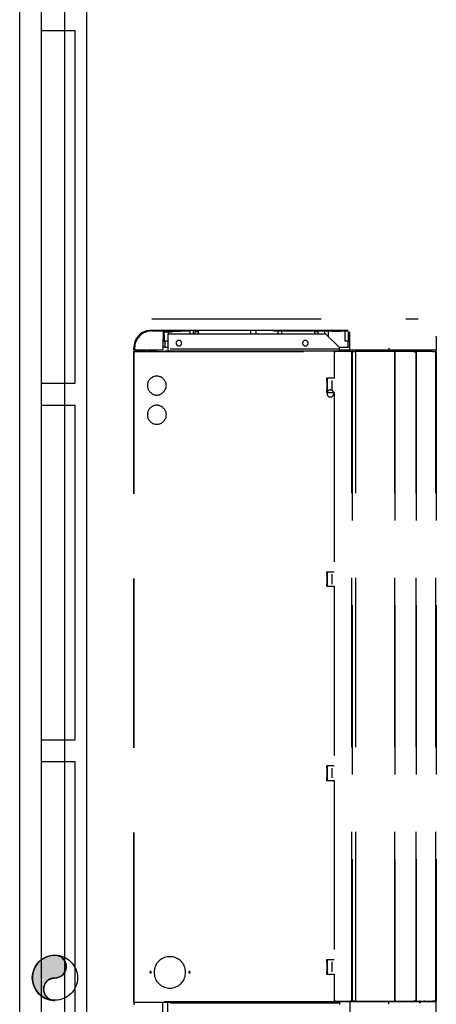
# Model space of a CAD drawing. Header units: millimetres. Extents: x 335 to 739279, y -1 to 84.
# Tile 153 of 244: x 352.32 to 353.55, y 57.44 to 60.34. Entities that reach past the tile are written whole.
import ezdxf

# ---------------------------------------------------------------- set-up
doc = ezdxf.new("R2010")
doc.units = ezdxf.units.MM
doc.header["$MEASUREMENT"] = 0
doc.linetypes.add('Dashed', pattern=[0.75, 0.5, -0.25])

msp = doc.modelspace()

# ---------------------------------------------------------------- hatches: boundary and pattern name
at = {"linetype": 'Continuous'}
msp.add_hatch(color=256, dxfattribs=at).paths.add_polyline_path([(352.4248, 57.5139), (352.4278, 57.5139), (352.4308, 57.5139), (352.4338, 57.5149), (352.4368, 57.5159), (352.4388, 57.5169), (352.4418, 57.5179), (352.4438, 57.5199), (352.4468, 57.5209), (352.4488, 57.5229), (352.4508, 57.5259), (352.4528, 57.5279), (352.4538, 57.5299), (352.4558, 57.5329), (352.4568, 57.5359), (352.4578, 57.5379), (352.4578, 57.5409), (352.4588, 57.5439), (352.4588, 57.5469), (352.4588, 57.5499), (352.4578, 57.5529), (352.4578, 57.5559), (352.4568, 57.5579), (352.4558, 57.5609), (352.4538, 57.5639), (352.4528, 57.5659), (352.4508, 57.5679), (352.4488, 57.5709), (352.4468, 57.5719), (352.4438, 57.5739), (352.4418, 57.5759), (352.4388, 57.5769), (352.4368, 57.5779), (352.4338, 57.5789), (352.4308, 57.5799), (352.4278, 57.5799), (352.4248, 57.5799), (352.4198, 57.5799), (352.4138, 57.5789), (352.4078, 57.5779), (352.4028, 57.5759), (352.3968, 57.5739), (352.3918, 57.5709), (352.3868, 57.5679), (352.3818, 57.5649), (352.3778, 57.5609), (352.3738, 57.5559), (352.3708, 57.5519), (352.3678, 57.5469), (352.3648, 57.5419), (352.3628, 57.5359), (352.3608, 57.5309), (352.3598, 57.5249), (352.3588, 57.5189), (352.3588, 57.5139), (352.3588, 57.5079), (352.3598, 57.5019), (352.3608, 57.4959), (352.3628, 57.4909), (352.3648, 57.4849), (352.3678, 57.4799), (352.3708, 57.4749), (352.3738, 57.4709), (352.3778, 57.4659), (352.3818, 57.4629), (352.3868, 57.4589), (352.3918, 57.4559), (352.3968, 57.4529), (352.4028, 57.4509), (352.4078, 57.4489), (352.4138, 57.4479), (352.4198, 57.4469), (352.4248, 57.4469), (352.4218, 57.4469), (352.4198, 57.4469), (352.4168, 57.4479), (352.4138, 57.4489), (352.4108, 57.4499), (352.4088, 57.4509), (352.4058, 57.4529), (352.4038, 57.4549), (352.4018, 57.4569), (352.3998, 57.4589), (352.3978, 57.4609), (352.3958, 57.4639), (352.3948, 57.4659), (352.3938, 57.4689), (352.3928, 57.4719), (352.3918, 57.4749), (352.3918, 57.4769), (352.3918, 57.4799), (352.3918, 57.4829), (352.3918, 57.4859), (352.3928, 57.4889), (352.3938, 57.4919), (352.3948, 57.4939), (352.3958, 57.4969), (352.3978, 57.4989), (352.3998, 57.5019), (352.4018, 57.5039), (352.4038, 57.5059), (352.4058, 57.5079), (352.4088, 57.5089), (352.4108, 57.5099), (352.4138, 57.5119), (352.4168, 57.5119), (352.4198, 57.5129), (352.4218, 57.5129), (352.4248, 57.5139), (352.4248, 57.5139)])

# ---------------------------------------------------------------- linework, layer by layer
at = {"color": 7}
for p, q in [((352.3208, 54.8149), (352.3208, 61.4489)), ((352.5178, 61.4489), (352.5178, 54.8149)), ((352.3848, 60.3109), (352.3848, 60.3759)), ((352.4528, 60.3759), (352.4528, 60.3109)), ((352.3848, 59.7899), (352.3848, 60.3109)), ((352.4528, 60.3109), (352.3848, 60.3109)), ((352.4528, 60.3109), (352.4528, 59.2699)), ((352.4848, 60.3109), (352.4528, 60.3109)), ((352.4848, 59.2699), (352.4848, 60.3109)), ((352.3848, 59.2699), (352.3848, 59.7899)), ((352.3848, 59.2039), (352.3848, 59.2699)), ((352.3848, 59.2699), (352.4528, 59.2699)), ((352.4528, 59.2699), (352.4848, 59.2699)), ((352.4528, 59.2699), (352.4528, 59.2039)), ((352.3848, 58.2169), (352.3848, 59.2039)), ((352.4528, 59.2039), (352.3848, 59.2039)), ((352.4528, 59.2039), (352.4528, 58.2169)), ((352.4848, 59.2039), (352.4528, 59.2039)), ((352.4848, 58.2169), (352.4848, 59.2039)), ((352.3848, 58.1519), (352.3848, 58.2169)), ((352.3848, 58.2169), (352.4528, 58.2169)), ((352.4528, 58.2169), (352.4848, 58.2169)), ((352.4528, 58.2169), (352.4528, 58.1519)), ((352.3848, 58.1319), (352.3848, 58.1519)), ((352.4528, 58.1519), (352.3848, 58.1519)), ((352.3848, 57.0589), (352.3848, 58.1319)), ((352.4528, 58.1519), (352.4528, 57.0589)), ((352.4848, 58.1519), (352.4528, 58.1519)), ((352.4848, 57.0589), (352.4848, 58.1519))]:
    msp.add_line(p, q, dxfattribs=at)
at = {"color": 8, "linetype": 'Dashed'}
for p, q in [((352.7108, 59.4599), (353.4968, 59.4599)), ((352.6998, 59.4259), (352.7048, 59.4269)), ((352.7048, 59.4269), (352.7108, 59.4269)), ((352.7108, 59.4269), (352.7158, 59.4269)), ((352.8218, 59.4239), (352.7108, 59.4239)), ((352.7158, 59.4269), (352.7378, 59.4269)), ((352.7378, 59.4269), (352.8228, 59.4269)), ((352.7448, 59.4219), (352.7438, 59.3669)), ((352.7448, 59.4219), (352.7708, 59.4219)), ((352.7488, 59.4049), (352.7478, 59.4219)), ((352.7578, 59.4149), (352.7578, 59.3699)), ((353.2248, 59.4149), (352.7578, 59.4149)), ((352.7598, 59.4149), (352.7598, 59.4219)), ((352.8218, 59.4239), (352.7708, 59.4219)), ((352.8228, 59.4269), (353.1638, 59.4269)), ((352.8228, 59.4239), (352.8228, 59.4149)), ((352.8338, 59.4149), (352.8338, 59.4239)), ((352.8378, 59.4229), (352.8378, 59.4149)), ((352.8378, 59.4229), (352.8488, 59.4229)), ((352.8488, 59.4149), (352.8488, 59.4229)), ((353.0018, 59.4239), (353.0018, 59.4149)), ((353.0178, 59.4239), (353.0178, 59.4149)), ((353.1528, 59.4239), (353.0698, 59.4239)), ((353.1188, 59.4239), (353.0698, 59.4239)), ((353.0828, 59.4239), (353.0828, 59.4149)), ((353.0948, 59.4149), (353.0948, 59.4239)), ((353.2168, 59.4239), (353.1188, 59.4239)), ((353.2448, 59.4239), (353.1528, 59.4239)), ((353.1638, 59.4269), (353.2448, 59.4269)), ((353.1908, 59.4229), (353.1908, 59.4149)), ((353.1908, 59.4229), (353.2018, 59.4229)), ((353.2018, 59.4149), (353.2018, 59.4229)), ((353.2678, 59.4219), (353.2168, 59.4239)), ((353.2458, 59.4229), (353.2168, 59.4239)), ((353.2208, 59.4239), (353.2208, 59.4149)), ((353.2648, 59.3749), (353.2248, 59.4149)), ((353.2328, 59.4069), (353.2328, 59.4239)), ((353.2448, 59.4269), (353.2908, 59.4269)), ((353.2908, 59.4239), (353.2448, 59.4239)), ((353.2678, 59.4219), (353.2458, 59.4229)), ((353.2808, 59.4219), (353.2808, 59.3939)), ((353.2918, 59.4049), (353.2918, 59.4219)), ((353.2958, 59.3679), (353.2958, 59.4219)), ((352.7448, 59.3939), (352.7448, 59.3999)), ((352.7448, 59.3939), (352.7488, 59.3939)), ((352.7488, 59.3939), (352.7488, 59.4049)), ((352.7578, 59.3939), (352.7488, 59.3939)), ((352.7498, 59.3939), (352.7498, 59.3759)), ((353.2918, 59.3939), (353.2808, 59.3939)), ((353.2908, 59.3759), (353.2908, 59.3939)), ((353.2918, 59.3939), (353.2918, 59.4049)), ((353.2918, 59.3939), (353.2958, 59.3939)), ((353.5508, 59.4069), (353.5508, 59.4089)), ((353.5508, 59.4069), (353.5508, 59.3669)), ((352.6578, 59.3669), (352.6578, 59.3739)), ((352.6598, 59.3669), (352.6578, 59.3669)), ((352.6578, 57.4429), (352.6578, 59.3639)), ((352.6578, 59.3639), (352.6588, 59.3639)), ((352.6588, 59.3639), (352.6588, 59.3649)), ((353.2488, 59.3649), (352.6588, 59.3649)), ((352.6588, 57.4429), (352.6588, 59.3639)), ((352.6588, 59.3639), (353.2488, 59.3639)), ((352.6598, 59.3739), (352.6598, 59.3669)), ((352.7438, 59.3669), (352.6598, 59.3669)), ((352.6748, 59.3659), (352.6608, 59.3659)), ((352.6608, 59.3659), (352.6608, 59.3649)), ((352.6748, 59.3649), (352.6748, 59.3659)), ((352.6748, 59.3659), (352.6938, 59.3659)), ((352.6978, 59.3659), (352.7238, 59.3659)), ((352.7238, 59.3649), (352.7238, 59.3669)), ((352.7498, 59.3759), (352.7438, 59.3759)), ((352.7498, 59.3759), (352.7578, 59.3759)), ((353.2648, 59.3699), (352.7578, 59.3699)), ((352.7578, 59.3699), (352.7578, 59.3649)), ((353.2488, 59.3649), (353.2488, 59.3639)), ((353.2488, 59.3639), (353.2488, 59.2849)), ((353.2498, 59.3639), (353.2488, 59.3639)), ((353.2498, 59.3629), (353.2488, 59.3629)), ((353.2488, 59.3629), (353.2498, 59.3629)), ((353.2498, 59.3599), (353.2488, 59.3599)), ((353.2498, 59.3639), (353.2498, 59.3649)), ((353.2978, 59.3649), (353.2498, 59.3649)), ((353.2978, 59.3639), (353.2498, 59.3639)), ((353.2498, 59.3639), (353.2498, 59.3599)), ((353.2628, 59.3759), (353.2908, 59.3759)), ((353.2648, 59.3699), (353.2648, 59.3749)), ((353.2648, 59.3649), (353.2648, 59.3699)), ((353.2648, 59.3679), (353.2898, 59.3679)), ((353.2898, 59.3679), (353.2898, 59.3649)), ((353.2898, 59.3679), (353.3028, 59.3679)), ((353.2958, 59.3759), (353.2908, 59.3759)), ((353.2978, 59.3649), (353.2978, 59.3639)), ((353.2978, 59.3639), (353.3018, 59.3639)), ((353.3018, 57.4449), (353.3018, 59.3639)), ((353.3018, 59.3639), (353.3028, 59.3639)), ((353.3028, 59.3679), (353.3028, 59.3639)), ((353.3028, 59.3679), (353.3108, 59.3679)), ((353.3028, 59.3639), (353.3028, 57.4449)), ((353.3028, 59.3639), (353.3128, 59.3639)), ((353.3108, 59.3679), (353.3108, 59.3639)), ((353.4108, 59.3669), (353.3108, 59.3669)), ((353.3128, 57.4449), (353.3128, 59.3639)), ((353.3128, 59.3639), (353.3138, 59.3639)), ((353.3138, 59.3639), (353.3138, 59.3649)), ((353.3138, 59.3649), (353.4268, 59.3649)), ((353.4268, 59.3639), (353.3138, 59.3639)), ((353.4108, 59.3729), (353.4108, 59.3669)), ((353.5508, 59.3669), (353.4108, 59.3669)), ((353.4268, 59.3669), (353.4268, 59.3639)), ((353.4268, 59.3649), (353.4268, 59.3639)), ((353.4268, 59.3639), (353.4288, 59.3639)), ((353.4288, 57.4449), (353.4288, 59.3639)), ((353.4288, 59.3639), (353.4288, 57.4449)), ((353.4288, 59.3639), (353.4318, 59.3639)), ((353.4878, 59.3649), (353.4308, 59.3649)), ((353.4308, 59.3639), (353.4308, 59.3649)), ((353.4878, 59.3639), (353.4318, 59.3639)), ((353.4878, 59.3639), (353.4918, 59.3639)), ((353.4908, 59.3669), (353.4908, 59.3639)), ((353.4918, 57.4449), (353.4918, 59.3639)), ((353.4918, 59.3639), (353.4918, 57.4449)), ((353.4918, 59.3639), (353.4948, 59.3639)), ((353.4948, 59.3649), (353.4938, 59.3649)), ((353.4948, 59.3639), (353.4938, 59.3639)), ((353.4948, 59.3649), (353.5398, 59.3649)), ((353.4948, 59.3639), (353.4948, 59.3649)), ((353.4948, 59.3639), (353.4948, 59.3649)), ((353.5398, 59.3639), (353.4948, 59.3639)), ((353.5398, 59.3649), (353.5398, 59.3639)), ((353.5398, 59.3639), (353.5498, 59.3639)), ((353.5488, 59.3669), (353.5488, 59.3639)), ((353.5498, 59.3649), (353.5488, 59.3649)), ((353.5498, 59.3639), (353.5488, 59.3639)), ((353.5498, 59.3639), (353.5498, 59.3649)), ((353.5498, 57.4449), (353.5498, 59.3639)), ((353.5498, 59.3639), (353.5508, 59.3639)), ((353.5508, 59.3639), (353.5508, 57.4449)), ((353.2488, 59.2849), (353.2268, 59.2849)), ((353.2268, 59.2849), (353.2268, 59.2779)), ((353.2278, 59.2779), (353.2268, 59.2779)), ((353.2278, 59.2779), (353.2278, 59.2489)), ((353.2298, 59.2779), (353.2278, 59.2779)), ((353.2298, 59.2419), (353.2298, 59.2849)), ((353.2428, 59.2779), (353.2428, 59.2489)), ((353.2278, 59.2489), (353.2268, 59.2489)), ((353.2268, 59.2489), (353.2268, 59.2419)), ((353.2268, 59.2419), (353.2488, 59.2419)), ((353.2298, 59.2489), (353.2278, 59.2489)), ((353.2488, 59.2419), (353.2488, 58.7119)), ((353.2488, 58.7119), (353.2268, 58.7119)), ((353.2268, 58.7119), (353.2268, 58.7059)), ((353.2278, 58.7059), (353.2268, 58.7059)), ((353.2278, 58.7059), (353.2278, 58.6759)), ((353.2298, 58.7059), (353.2278, 58.7059)), ((353.2298, 58.7059), (353.2298, 58.7119)), ((353.2298, 58.6699), (353.2298, 58.7119)), ((353.2428, 58.7059), (353.2428, 58.6759)), ((353.2278, 58.6759), (353.2268, 58.6759)), ((353.2268, 58.6759), (353.2268, 58.6699)), ((353.2268, 58.6699), (353.2488, 58.6699)), ((353.2298, 58.6759), (353.2278, 58.6759)), ((353.2298, 58.6699), (353.2298, 58.6759)), ((353.2488, 58.6699), (353.2488, 58.1399)), ((353.2488, 58.1399), (353.2268, 58.1399)), ((353.2268, 58.1399), (353.2268, 58.1329)), ((353.2278, 58.1329), (353.2268, 58.1329)), ((353.2278, 58.1329), (353.2278, 58.1039)), ((353.2298, 58.1329), (353.2278, 58.1329)), ((353.2298, 58.1329), (353.2298, 58.1399)), ((353.2298, 58.0969), (353.2298, 58.1399)), ((353.2428, 58.1329), (353.2428, 58.1039)), ((353.2278, 58.1039), (353.2268, 58.1039)), ((353.2268, 58.1039), (353.2268, 58.0969)), ((353.2298, 58.1039), (353.2278, 58.1039)), ((353.2298, 58.0969), (353.2298, 58.1039)), ((353.2268, 58.0969), (353.2488, 58.0969)), ((353.2488, 58.0969), (353.2488, 57.5669)), ((353.2488, 57.5669), (353.2268, 57.5669)), ((353.2268, 57.5669), (353.2268, 57.5609)), ((353.2278, 57.5609), (353.2268, 57.5609)), ((353.2278, 57.5609), (353.2278, 57.5309)), ((353.2298, 57.5609), (353.2278, 57.5609)), ((353.2298, 57.5609), (353.2298, 57.5669)), ((353.2298, 57.5249), (353.2298, 57.5669)), ((353.2428, 57.5609), (353.2428, 57.5309)), ((353.2278, 57.5309), (353.2268, 57.5309)), ((353.2268, 57.5309), (353.2268, 57.5249)), ((353.2268, 57.5249), (353.2488, 57.5249)), ((353.2298, 57.5309), (353.2278, 57.5309)), ((353.2298, 57.5249), (353.2298, 57.5309)), ((353.2488, 57.5249), (353.2488, 57.4429)), ((352.6588, 57.4429), (352.6578, 57.4429)), ((352.6578, 57.4429), (352.6578, 57.4349)), ((352.6588, 57.4429), (352.6578, 57.4429)), ((353.2488, 57.4429), (352.6588, 57.4429)), ((352.6588, 57.4419), (352.6588, 57.4429)), ((352.6588, 57.4419), (353.2488, 57.4419)), ((352.6598, 57.4349), (352.6598, 57.4419)), ((352.7448, 57.3879), (352.7438, 57.4419)), ((352.7578, 57.4389), (352.7578, 57.4419)), ((352.7578, 57.3949), (352.7578, 57.4389)), ((353.2648, 57.4389), (352.7578, 57.4389)), ((353.2488, 57.4489), (353.2498, 57.4489)), ((353.2498, 57.4479), (353.2488, 57.4479)), ((353.2498, 57.4459), (353.2488, 57.4459)), ((353.2498, 57.4459), (353.2488, 57.4459)), ((353.2498, 57.4449), (353.2488, 57.4449)), ((353.2488, 57.4429), (353.2488, 57.4419)), ((353.2498, 57.4489), (353.2498, 57.4449)), ((353.2498, 57.4449), (353.2978, 57.4449)), ((353.2498, 57.4439), (353.2498, 57.4449)), ((353.2498, 57.4439), (353.2978, 57.4439)), ((353.2648, 57.4439), (353.2648, 57.4389)), ((353.4278, 57.4439), (353.2648, 57.4439)), ((353.2648, 57.4389), (353.2648, 57.4349)), ((353.2958, 57.4429), (353.2958, 57.3879)), ((353.4108, 57.4429), (353.2958, 57.4429)), ((353.2978, 57.4449), (353.3018, 57.4449)), ((353.2978, 57.4449), (353.2978, 57.4439)), ((353.3048, 57.4449), (353.2978, 57.4449)), ((353.3028, 57.4449), (353.3018, 57.4449)), ((353.3028, 57.4449), (353.3128, 57.4449)), ((353.3138, 57.4449), (353.3048, 57.4449)), ((353.3128, 57.4449), (353.3138, 57.4449)), ((353.3138, 57.4449), (353.4268, 57.4449)), ((353.3138, 57.4439), (353.3138, 57.4449)), ((353.4268, 57.4439), (353.3138, 57.4439)), ((353.4108, 57.4359), (353.4108, 57.4429)), ((353.5508, 57.4429), (353.4108, 57.4429)), ((353.4268, 57.4449), (353.4288, 57.4449)), ((353.4268, 57.4449), (353.4268, 57.4439)), ((353.4308, 57.4449), (353.4268, 57.4449)), ((353.4288, 57.4449), (353.4318, 57.4449)), ((353.4288, 57.4439), (353.4288, 57.4449)), ((353.4288, 57.4439), (353.4308, 57.4439)), ((353.4288, 57.4429), (353.4288, 57.4439)), ((353.4298, 57.4439), (353.4288, 57.4439)), ((353.4298, 57.4429), (353.4298, 57.4439)), ((353.4308, 57.4449), (353.4308, 57.4439)), ((353.4878, 57.4439), (353.4308, 57.4439)), ((353.4318, 57.4449), (353.4878, 57.4449)), ((353.4318, 57.4429), (353.4318, 57.4439)), ((353.4328, 57.4429), (353.4328, 57.4439)), ((353.4468, 57.4429), (353.4468, 57.4439)), ((353.4498, 57.4429), (353.4498, 57.4439)), ((353.4638, 57.4439), (353.4638, 57.4429)), ((353.4668, 57.4439), (353.4668, 57.4429)), ((353.4708, 57.4429), (353.4708, 57.4439)), ((353.4878, 57.4449), (353.4918, 57.4449)), ((353.4888, 57.4449), (353.4878, 57.4449)), ((353.4908, 57.4449), (353.4878, 57.4449)), ((353.4888, 57.4439), (353.4888, 57.4449)), ((353.4888, 57.4439), (353.4948, 57.4439)), ((353.4938, 57.4449), (353.4908, 57.4449)), ((353.4918, 57.4449), (353.4948, 57.4449)), ((353.4938, 57.4449), (353.4948, 57.4449)), ((353.4948, 57.4449), (353.5398, 57.4449)), ((353.4948, 57.4449), (353.4948, 57.4439)), ((353.4948, 57.4439), (353.4948, 57.4449)), ((353.4948, 57.4439), (353.5398, 57.4439)), ((353.4998, 57.4439), (353.5008, 57.4439)), ((353.4998, 57.4439), (353.4998, 57.4429)), ((353.4998, 57.4429), (353.5008, 57.4429)), ((353.5008, 57.4439), (353.5008, 57.4429)), ((353.5028, 57.4439), (353.5028, 57.4429)), ((353.5028, 57.4439), (353.5148, 57.4439)), ((353.5148, 57.4429), (353.5148, 57.4439)), ((353.5158, 57.4439), (353.5148, 57.4439)), ((353.5158, 57.4429), (353.5158, 57.4439)), ((353.5398, 57.4449), (353.5498, 57.4449)), ((353.5488, 57.4449), (353.5398, 57.4449)), ((353.5398, 57.4449), (353.5398, 57.4439)), ((353.5418, 57.4439), (353.5398, 57.4439)), ((353.5408, 57.4429), (353.5408, 57.4439)), ((353.5418, 57.4449), (353.5418, 57.4439)), ((353.5418, 57.4439), (353.5498, 57.4439)), ((353.5428, 57.4429), (353.5428, 57.4439)), ((353.5488, 57.4449), (353.5498, 57.4449)), ((353.5508, 57.4449), (353.5498, 57.4449)), ((353.5498, 57.4449), (353.5498, 57.4439)), ((353.5508, 57.4029), (353.5508, 57.4429))]:
    msp.add_line(p, q, dxfattribs=at)
for points in [[(352.6998, 59.4259), (352.6948, 59.4249), (352.6908, 59.4229), (352.6858, 59.4209), (352.6818, 59.4189), (352.6778, 59.4159), (352.6748, 59.4129), (352.6708, 59.4089), (352.6678, 59.4049), (352.6648, 59.4009), (352.6628, 59.3969), (352.6608, 59.3929), (352.6598, 59.3879), (352.6588, 59.3829), (352.6578, 59.3789), (352.6578, 59.3739)], [(352.7108, 59.4249), (352.7058, 59.4239), (352.7018, 59.4239), (352.6968, 59.4229), (352.6928, 59.4209), (352.6878, 59.4189), (352.6838, 59.4169), (352.6798, 59.4139), (352.6768, 59.4109), (352.6738, 59.4079), (352.6708, 59.4039), (352.6678, 59.4009), (352.6658, 59.3959), (352.6638, 59.3919), (352.6618, 59.3879), (352.6608, 59.3829), (352.6608, 59.3789), (352.6598, 59.3739)], [(352.7998, 59.3879), (352.7988, 59.3889), (352.7988, 59.3889), (352.7988, 59.3899), (352.7988, 59.3909), (352.7988, 59.3919), (352.7978, 59.3919), (352.7978, 59.3929), (352.7978, 59.3929), (352.7968, 59.3939), (352.7968, 59.3939), (352.7958, 59.3949), (352.7948, 59.3949), (352.7948, 59.3959), (352.7938, 59.3959), (352.7928, 59.3959), (352.7928, 59.3959), (352.7918, 59.3959), (352.7908, 59.3959), (352.7898, 59.3959), (352.7898, 59.3959), (352.7888, 59.3959), (352.7878, 59.3959), (352.7878, 59.3959), (352.7868, 59.3949), (352.7858, 59.3949), (352.7858, 59.3939), (352.7848, 59.3939), (352.7848, 59.3929), (352.7838, 59.3929), (352.7838, 59.3919), (352.7838, 59.3919), (352.7828, 59.3909), (352.7828, 59.3899), (352.7828, 59.3889), (352.7828, 59.3889), (352.7828, 59.3879), (352.7828, 59.3869), (352.7828, 59.3869), (352.7828, 59.3859), (352.7828, 59.3849), (352.7838, 59.3849), (352.7838, 59.3839), (352.7838, 59.3829), (352.7848, 59.3829), (352.7848, 59.3819), (352.7858, 59.3819), (352.7858, 59.3809), (352.7868, 59.3809), (352.7878, 59.3799), (352.7878, 59.3799), (352.7888, 59.3799), (352.7898, 59.3799), (352.7898, 59.3799), (352.7908, 59.3799), (352.7918, 59.3799), (352.7928, 59.3799), (352.7928, 59.3799), (352.7938, 59.3799), (352.7948, 59.3799), (352.7948, 59.3809), (352.7958, 59.3809), (352.7968, 59.3819), (352.7968, 59.3819), (352.7978, 59.3829), (352.7978, 59.3829), (352.7978, 59.3839), (352.7988, 59.3849), (352.7988, 59.3849), (352.7988, 59.3859), (352.7988, 59.3869), (352.7988, 59.3869), (352.7998, 59.3879)], [(353.1728, 59.3879), (353.1728, 59.3889), (353.1728, 59.3889), (353.1728, 59.3899), (353.1718, 59.3909), (353.1718, 59.3919), (353.1718, 59.3919), (353.1708, 59.3929), (353.1708, 59.3929), (353.1698, 59.3939), (353.1698, 59.3939), (353.1688, 59.3949), (353.1688, 59.3949), (353.1678, 59.3959), (353.1668, 59.3959), (353.1668, 59.3959), (353.1658, 59.3959), (353.1648, 59.3959), (353.1648, 59.3959), (353.1638, 59.3959), (353.1628, 59.3959), (353.1618, 59.3959), (353.1618, 59.3959), (353.1608, 59.3959), (353.1598, 59.3949), (353.1598, 59.3949), (353.1588, 59.3939), (353.1588, 59.3939), (353.1578, 59.3929), (353.1578, 59.3929), (353.1568, 59.3919), (353.1568, 59.3919), (353.1568, 59.3909), (353.1558, 59.3899), (353.1558, 59.3889), (353.1558, 59.3889), (353.1558, 59.3879), (353.1558, 59.3869), (353.1558, 59.3869), (353.1558, 59.3859), (353.1568, 59.3849), (353.1568, 59.3849), (353.1568, 59.3839), (353.1578, 59.3829), (353.1578, 59.3829), (353.1588, 59.3819), (353.1588, 59.3819), (353.1598, 59.3809), (353.1598, 59.3809), (353.1608, 59.3799), (353.1618, 59.3799), (353.1618, 59.3799), (353.1628, 59.3799), (353.1638, 59.3799), (353.1648, 59.3799), (353.1648, 59.3799), (353.1658, 59.3799), (353.1668, 59.3799), (353.1668, 59.3799), (353.1678, 59.3799), (353.1688, 59.3809), (353.1688, 59.3809), (353.1698, 59.3819), (353.1698, 59.3819), (353.1708, 59.3829), (353.1708, 59.3829), (353.1718, 59.3839), (353.1718, 59.3849), (353.1718, 59.3849), (353.1728, 59.3859), (353.1728, 59.3869), (353.1728, 59.3869), (353.1728, 59.3879)], [(353.4318, 59.3639), (353.4318, 59.3649), (353.4318, 59.3649), (353.4318, 59.3649), (353.4308, 59.3649), (353.4308, 59.3649), (353.4308, 59.3649), (353.4308, 59.3649), (353.4308, 59.3649), (353.4308, 59.3659), (353.4308, 59.3659), (353.4308, 59.3659), (353.4308, 59.3659), (353.4308, 59.3659), (353.4308, 59.3659), (353.4298, 59.3659), (353.4298, 59.3659), (353.4298, 59.3659), (353.4298, 59.3659), (353.4298, 59.3659), (353.4298, 59.3659), (353.4298, 59.3659), (353.4298, 59.3659), (353.4288, 59.3659), (353.4288, 59.3659), (353.4288, 59.3659), (353.4288, 59.3659), (353.4288, 59.3659), (353.4288, 59.3649), (353.4288, 59.3649), (353.4288, 59.3649), (353.4288, 59.3649), (353.4288, 59.3649), (353.4288, 59.3649), (353.4288, 59.3649), (353.4288, 59.3649), (353.4288, 59.3639), (353.4288, 59.3639), (353.4288, 59.3639), (353.4288, 59.3639), (353.4288, 59.3639), (353.4288, 59.3639), (353.4288, 59.3639), (353.4288, 59.3639), (353.4288, 59.3639), (353.4288, 59.3629), (353.4288, 59.3629), (353.4288, 59.3629), (353.4288, 59.3629), (353.4288, 59.3629), (353.4298, 59.3629), (353.4298, 59.3629), (353.4298, 59.3629), (353.4298, 59.3629), (353.4298, 59.3629), (353.4298, 59.3629), (353.4298, 59.3629), (353.4298, 59.3629), (353.4308, 59.3629), (353.4308, 59.3629), (353.4308, 59.3629), (353.4308, 59.3629), (353.4308, 59.3629), (353.4308, 59.3629), (353.4308, 59.3639), (353.4308, 59.3639), (353.4308, 59.3639), (353.4308, 59.3639), (353.4308, 59.3639), (353.4318, 59.3639), (353.4318, 59.3639), (353.4318, 59.3639), (353.4318, 59.3639)], [(353.4878, 59.3639), (353.4878, 59.3649), (353.4878, 59.3649), (353.4878, 59.3649), (353.4878, 59.3649), (353.4878, 59.3649), (353.4878, 59.3649), (353.4878, 59.3649), (353.4878, 59.3649), (353.4878, 59.3659), (353.4878, 59.3659), (353.4878, 59.3659), (353.4878, 59.3659), (353.4878, 59.3659), (353.4868, 59.3659), (353.4868, 59.3659), (353.4868, 59.3659), (353.4868, 59.3659), (353.4868, 59.3659), (353.4868, 59.3659), (353.4868, 59.3659), (353.4868, 59.3659), (353.4858, 59.3659), (353.4858, 59.3659), (353.4858, 59.3659), (353.4858, 59.3659), (353.4858, 59.3659), (353.4858, 59.3659), (353.4858, 59.3649), (353.4858, 59.3649), (353.4858, 59.3649), (353.4858, 59.3649), (353.4858, 59.3649), (353.4858, 59.3649), (353.4858, 59.3649), (353.4848, 59.3649), (353.4848, 59.3639), (353.4848, 59.3639), (353.4858, 59.3639), (353.4858, 59.3639), (353.4858, 59.3639), (353.4858, 59.3639), (353.4858, 59.3639), (353.4858, 59.3639), (353.4858, 59.3639), (353.4858, 59.3629), (353.4858, 59.3629), (353.4858, 59.3629), (353.4858, 59.3629), (353.4858, 59.3629), (353.4858, 59.3629), (353.4868, 59.3629), (353.4868, 59.3629), (353.4868, 59.3629), (353.4868, 59.3629), (353.4868, 59.3629), (353.4868, 59.3629), (353.4868, 59.3629), (353.4868, 59.3629), (353.4878, 59.3629), (353.4878, 59.3629), (353.4878, 59.3629), (353.4878, 59.3629), (353.4878, 59.3629), (353.4878, 59.3639), (353.4878, 59.3639), (353.4878, 59.3639), (353.4878, 59.3639), (353.4878, 59.3639), (353.4878, 59.3639), (353.4878, 59.3639), (353.4878, 59.3639), (353.4878, 59.3639)], [(353.5508, 59.3639), (353.5508, 59.3639), (353.5508, 59.3639), (353.5508, 59.3649), (353.5508, 59.3649), (353.5508, 59.3649), (353.5508, 59.3649), (353.5508, 59.3649), (353.5508, 59.3649), (353.5508, 59.3649), (353.5508, 59.3649), (353.5508, 59.3649), (353.5508, 59.3649), (353.5508, 59.3649), (353.5498, 59.3649), (353.5498, 59.3649), (353.5498, 59.3649), (353.5498, 59.3649), (353.5498, 59.3649), (353.5498, 59.3649), (353.5498, 59.3649), (353.5498, 59.3649), (353.5498, 59.3649), (353.5498, 59.3649), (353.5498, 59.3649), (353.5498, 59.3649), (353.5498, 59.3649), (353.5498, 59.3649), (353.5488, 59.3649), (353.5488, 59.3649), (353.5488, 59.3649), (353.5488, 59.3649), (353.5488, 59.3649), (353.5488, 59.3649), (353.5488, 59.3639), (353.5488, 59.3639), (353.5488, 59.3639), (353.5488, 59.3639), (353.5488, 59.3639), (353.5488, 59.3639), (353.5488, 59.3639), (353.5488, 59.3639), (353.5488, 59.3639), (353.5488, 59.3639), (353.5488, 59.3639), (353.5498, 59.3639), (353.5498, 59.3639), (353.5498, 59.3639), (353.5498, 59.3639), (353.5498, 59.3629), (353.5498, 59.3629), (353.5498, 59.3629), (353.5498, 59.3629), (353.5498, 59.3629), (353.5498, 59.3629), (353.5498, 59.3629), (353.5498, 59.3629), (353.5498, 59.3629), (353.5498, 59.3629), (353.5508, 59.3629), (353.5508, 59.3639), (353.5508, 59.3639), (353.5508, 59.3639), (353.5508, 59.3639), (353.5508, 59.3639), (353.5508, 59.3639), (353.5508, 59.3639), (353.5508, 59.3639), (353.5508, 59.3639), (353.5508, 59.3639), (353.5508, 59.3639), (353.5508, 59.3639), (353.5508, 59.3639)], [(352.7538, 59.2629), (352.7528, 59.2659), (352.7528, 59.2679), (352.7528, 59.2699), (352.7518, 59.2729), (352.7508, 59.2749), (352.7498, 59.2769), (352.7488, 59.2789), (352.7468, 59.2809), (352.7448, 59.2829), (352.7438, 59.2849), (352.7418, 59.2859), (352.7398, 59.2869), (352.7368, 59.2889), (352.7348, 59.2889), (352.7328, 59.2899), (352.7298, 59.2909), (352.7278, 59.2909), (352.7258, 59.2909), (352.7228, 59.2909), (352.7208, 59.2909), (352.7178, 59.2899), (352.7158, 59.2889), (352.7138, 59.2889), (352.7118, 59.2869), (352.7098, 59.2859), (352.7078, 59.2849), (352.7058, 59.2829), (352.7038, 59.2809), (352.7028, 59.2789), (352.7008, 59.2769), (352.6998, 59.2749), (352.6988, 59.2729), (352.6988, 59.2699), (352.6978, 59.2679), (352.6978, 59.2659), (352.6978, 59.2629), (352.6978, 59.2609), (352.6978, 59.2579), (352.6988, 59.2559), (352.6988, 59.2539), (352.6998, 59.2509), (352.7008, 59.2489), (352.7028, 59.2469), (352.7038, 59.2449), (352.7058, 59.2429), (352.7078, 59.2419), (352.7098, 59.2399), (352.7118, 59.2389), (352.7138, 59.2379), (352.7158, 59.2369), (352.7178, 59.2359), (352.7208, 59.2359), (352.7228, 59.2349), (352.7258, 59.2349), (352.7278, 59.2349), (352.7298, 59.2359), (352.7328, 59.2359), (352.7348, 59.2369), (352.7368, 59.2379), (352.7398, 59.2389), (352.7418, 59.2399), (352.7438, 59.2419), (352.7448, 59.2429), (352.7468, 59.2449), (352.7488, 59.2469), (352.7498, 59.2489), (352.7508, 59.2509), (352.7518, 59.2539), (352.7528, 59.2559), (352.7528, 59.2579), (352.7528, 59.2609), (352.7538, 59.2629)], [(353.2488, 59.2399), (353.2488, 59.2399), (353.2488, 59.2409), (353.2478, 59.2419), (353.2478, 59.2429), (353.2478, 59.2439), (353.2468, 59.2449), (353.2468, 59.2449), (353.2458, 59.2459), (353.2458, 59.2469), (353.2448, 59.2469), (353.2438, 59.2479), (353.2438, 59.2479), (353.2428, 59.2489), (353.2418, 59.2489), (353.2408, 59.2489), (353.2398, 59.2489), (353.2398, 59.2499), (353.2388, 59.2499), (353.2378, 59.2499), (353.2368, 59.2489), (353.2358, 59.2489), (353.2348, 59.2489), (353.2338, 59.2489), (353.2338, 59.2479), (353.2328, 59.2479), (353.2318, 59.2469), (353.2318, 59.2469), (353.2308, 59.2459), (353.2298, 59.2449), (353.2298, 59.2449), (353.2298, 59.2439), (353.2288, 59.2429), (353.2288, 59.2419), (353.2288, 59.2409), (353.2288, 59.2399), (353.2288, 59.2399), (353.2288, 59.2389), (353.2288, 59.2379), (353.2288, 59.2369), (353.2288, 59.2359), (353.2298, 59.2349), (353.2298, 59.2349), (353.2298, 59.2339), (353.2308, 59.2329), (353.2318, 59.2319), (353.2318, 59.2319), (353.2328, 59.2309), (353.2338, 59.2309), (353.2338, 59.2299), (353.2348, 59.2299), (353.2358, 59.2299), (353.2368, 59.2299), (353.2378, 59.2299), (353.2388, 59.2299), (353.2398, 59.2299), (353.2398, 59.2299), (353.2408, 59.2299), (353.2418, 59.2299), (353.2428, 59.2299), (353.2438, 59.2309), (353.2438, 59.2309), (353.2448, 59.2319), (353.2458, 59.2319), (353.2458, 59.2329), (353.2468, 59.2339), (353.2468, 59.2349), (353.2478, 59.2349), (353.2478, 59.2359), (353.2478, 59.2369), (353.2488, 59.2379), (353.2488, 59.2389), (353.2488, 59.2399)], [(352.7538, 59.1769), (352.7528, 59.1789), (352.7528, 59.1809), (352.7528, 59.1839), (352.7518, 59.1859), (352.7508, 59.1879), (352.7498, 59.1909), (352.7488, 59.1929), (352.7468, 59.1949), (352.7448, 59.1959), (352.7438, 59.1979), (352.7418, 59.1999), (352.7398, 59.2009), (352.7368, 59.2019), (352.7348, 59.2029), (352.7328, 59.2039), (352.7298, 59.2039), (352.7278, 59.2049), (352.7258, 59.2049), (352.7228, 59.2049), (352.7208, 59.2039), (352.7178, 59.2039), (352.7158, 59.2029), (352.7138, 59.2019), (352.7118, 59.2009), (352.7098, 59.1999), (352.7078, 59.1979), (352.7058, 59.1959), (352.7038, 59.1949), (352.7028, 59.1929), (352.7008, 59.1909), (352.6998, 59.1879), (352.6988, 59.1859), (352.6988, 59.1839), (352.6978, 59.1809), (352.6978, 59.1789), (352.6978, 59.1769), (352.6978, 59.1739), (352.6978, 59.1719), (352.6988, 59.1689), (352.6988, 59.1669), (352.6998, 59.1649), (352.7008, 59.1629), (352.7028, 59.1609), (352.7038, 59.1589), (352.7058, 59.1569), (352.7078, 59.1549), (352.7098, 59.1539), (352.7118, 59.1519), (352.7138, 59.1509), (352.7158, 59.1499), (352.7178, 59.1499), (352.7208, 59.1489), (352.7228, 59.1489), (352.7258, 59.1489), (352.7278, 59.1489), (352.7298, 59.1489), (352.7328, 59.1499), (352.7348, 59.1499), (352.7368, 59.1509), (352.7398, 59.1519), (352.7418, 59.1539), (352.7438, 59.1549), (352.7448, 59.1569), (352.7468, 59.1589), (352.7488, 59.1609), (352.7498, 59.1629), (352.7508, 59.1649), (352.7518, 59.1669), (352.7528, 59.1689), (352.7528, 59.1719), (352.7528, 59.1739), (352.7538, 59.1769)], [(352.8108, 57.5299), (352.8108, 57.5339), (352.8098, 57.5379), (352.8098, 57.5419), (352.8078, 57.5459), (352.8068, 57.5499), (352.8048, 57.5529), (352.8028, 57.5569), (352.7998, 57.5599), (352.7978, 57.5629), (352.7948, 57.5659), (352.7908, 57.5679), (352.7878, 57.5699), (352.7838, 57.5719), (352.7798, 57.5739), (352.7768, 57.5749), (352.7728, 57.5759), (352.7688, 57.5759), (352.7648, 57.5759), (352.7598, 57.5759), (352.7558, 57.5759), (352.7518, 57.5749), (352.7488, 57.5739), (352.7448, 57.5719), (352.7408, 57.5699), (352.7378, 57.5679), (352.7348, 57.5659), (352.7318, 57.5629), (352.7288, 57.5599), (352.7258, 57.5569), (352.7238, 57.5529), (352.7218, 57.5499), (352.7208, 57.5459), (352.7188, 57.5419), (352.7188, 57.5379), (352.7178, 57.5339), (352.7178, 57.5299), (352.7178, 57.5259), (352.7188, 57.5219), (352.7188, 57.5179), (352.7208, 57.5139), (352.7218, 57.5099), (352.7238, 57.5059), (352.7258, 57.5029), (352.7288, 57.4999), (352.7318, 57.4969), (352.7348, 57.4939), (352.7378, 57.4919), (352.7408, 57.4889), (352.7448, 57.4879), (352.7488, 57.4859), (352.7518, 57.4849), (352.7558, 57.4839), (352.7598, 57.4829), (352.7648, 57.4829), (352.7688, 57.4829), (352.7728, 57.4839), (352.7768, 57.4849), (352.7798, 57.4859), (352.7838, 57.4879), (352.7878, 57.4889), (352.7908, 57.4919), (352.7948, 57.4939), (352.7978, 57.4969), (352.7998, 57.4999), (352.8028, 57.5029), (352.8048, 57.5059), (352.8068, 57.5099), (352.8078, 57.5139), (352.8098, 57.5179), (352.8098, 57.5219), (352.8108, 57.5259), (352.8108, 57.5299)], [(352.7088, 57.5299), (352.7088, 57.5299), (352.7088, 57.5299), (352.7088, 57.5299), (352.7088, 57.5309), (352.7088, 57.5309), (352.7088, 57.5309), (352.7088, 57.5309), (352.7088, 57.5309), (352.7088, 57.5309), (352.7088, 57.5309), (352.7078, 57.5319), (352.7078, 57.5319), (352.7078, 57.5319), (352.7078, 57.5319), (352.7078, 57.5319), (352.7078, 57.5319), (352.7068, 57.5319), (352.7068, 57.5319), (352.7068, 57.5319), (352.7068, 57.5319), (352.7068, 57.5319), (352.7058, 57.5319), (352.7058, 57.5319), (352.7058, 57.5319), (352.7058, 57.5319), (352.7058, 57.5309), (352.7058, 57.5309), (352.7058, 57.5309), (352.7048, 57.5309), (352.7048, 57.5309), (352.7048, 57.5309), (352.7048, 57.5309), (352.7048, 57.5299), (352.7048, 57.5299), (352.7048, 57.5299), (352.7048, 57.5299), (352.7048, 57.5299), (352.7048, 57.5289), (352.7048, 57.5289), (352.7048, 57.5289), (352.7048, 57.5289), (352.7048, 57.5289), (352.7048, 57.5289), (352.7058, 57.5279), (352.7058, 57.5279), (352.7058, 57.5279), (352.7058, 57.5279), (352.7058, 57.5279), (352.7058, 57.5279), (352.7058, 57.5279), (352.7068, 57.5279), (352.7068, 57.5279), (352.7068, 57.5279), (352.7068, 57.5279), (352.7068, 57.5279), (352.7078, 57.5279), (352.7078, 57.5279), (352.7078, 57.5279), (352.7078, 57.5279), (352.7078, 57.5279), (352.7078, 57.5279), (352.7088, 57.5279), (352.7088, 57.5279), (352.7088, 57.5279), (352.7088, 57.5289), (352.7088, 57.5289), (352.7088, 57.5289), (352.7088, 57.5289), (352.7088, 57.5289), (352.7088, 57.5289), (352.7088, 57.5299), (352.7088, 57.5299)], [(352.8238, 57.5299), (352.8238, 57.5299), (352.8238, 57.5299), (352.8238, 57.5299), (352.8238, 57.5309), (352.8238, 57.5309), (352.8238, 57.5309), (352.8238, 57.5309), (352.8238, 57.5309), (352.8228, 57.5309), (352.8228, 57.5309), (352.8228, 57.5319), (352.8228, 57.5319), (352.8228, 57.5319), (352.8228, 57.5319), (352.8218, 57.5319), (352.8218, 57.5319), (352.8218, 57.5319), (352.8218, 57.5319), (352.8218, 57.5319), (352.8208, 57.5319), (352.8208, 57.5319), (352.8208, 57.5319), (352.8208, 57.5319), (352.8208, 57.5319), (352.8208, 57.5319), (352.8198, 57.5309), (352.8198, 57.5309), (352.8198, 57.5309), (352.8198, 57.5309), (352.8198, 57.5309), (352.8198, 57.5309), (352.8198, 57.5309), (352.8198, 57.5299), (352.8198, 57.5299), (352.8198, 57.5299), (352.8198, 57.5299), (352.8198, 57.5299), (352.8198, 57.5289), (352.8198, 57.5289), (352.8198, 57.5289), (352.8198, 57.5289), (352.8198, 57.5289), (352.8198, 57.5289), (352.8198, 57.5279), (352.8198, 57.5279), (352.8198, 57.5279), (352.8208, 57.5279), (352.8208, 57.5279), (352.8208, 57.5279), (352.8208, 57.5279), (352.8208, 57.5279), (352.8208, 57.5279), (352.8218, 57.5279), (352.8218, 57.5279), (352.8218, 57.5279), (352.8218, 57.5279), (352.8218, 57.5279), (352.8228, 57.5279), (352.8228, 57.5279), (352.8228, 57.5279), (352.8228, 57.5279), (352.8228, 57.5279), (352.8228, 57.5279), (352.8238, 57.5279), (352.8238, 57.5289), (352.8238, 57.5289), (352.8238, 57.5289), (352.8238, 57.5289), (352.8238, 57.5289), (352.8238, 57.5289), (352.8238, 57.5299), (352.8238, 57.5299)], [(353.4308, 57.4449), (353.4308, 57.4449), (353.4298, 57.4449), (353.4298, 57.4449), (353.4298, 57.4459), (353.4298, 57.4459), (353.4298, 57.4459), (353.4298, 57.4459), (353.4298, 57.4459), (353.4298, 57.4459), (353.4298, 57.4459), (353.4298, 57.4459), (353.4298, 57.4459), (353.4298, 57.4459), (353.4298, 57.4459), (353.4298, 57.4459), (353.4288, 57.4459), (353.4288, 57.4459), (353.4288, 57.4459), (353.4288, 57.4459), (353.4288, 57.4459), (353.4288, 57.4459), (353.4288, 57.4459), (353.4288, 57.4459), (353.4278, 57.4459), (353.4278, 57.4459), (353.4278, 57.4459), (353.4278, 57.4459), (353.4278, 57.4459), (353.4278, 57.4459), (353.4278, 57.4459), (353.4278, 57.4459), (353.4278, 57.4459), (353.4278, 57.4449), (353.4278, 57.4449), (353.4278, 57.4449), (353.4278, 57.4449), (353.4278, 57.4449), (353.4278, 57.4449), (353.4278, 57.4449), (353.4278, 57.4449), (353.4278, 57.4439), (353.4278, 57.4439), (353.4278, 57.4439), (353.4278, 57.4439), (353.4278, 57.4439), (353.4278, 57.4439), (353.4278, 57.4439), (353.4278, 57.4439), (353.4288, 57.4439), (353.4288, 57.4439), (353.4288, 57.4439), (353.4288, 57.4439), (353.4288, 57.4439), (353.4288, 57.4439), (353.4288, 57.4439), (353.4288, 57.4439), (353.4298, 57.4439), (353.4298, 57.4439), (353.4298, 57.4439), (353.4298, 57.4439), (353.4298, 57.4439), (353.4298, 57.4439), (353.4298, 57.4439), (353.4298, 57.4439), (353.4298, 57.4439), (353.4298, 57.4439), (353.4298, 57.4439), (353.4298, 57.4449), (353.4298, 57.4449), (353.4298, 57.4449), (353.4308, 57.4449), (353.4308, 57.4449)], [(353.4308, 57.4449), (353.4308, 57.4449), (353.4308, 57.4449), (353.4308, 57.4449), (353.4308, 57.4459), (353.4308, 57.4459), (353.4308, 57.4459), (353.4308, 57.4459), (353.4308, 57.4459), (353.4298, 57.4459), (353.4298, 57.4459), (353.4298, 57.4459), (353.4298, 57.4459), (353.4298, 57.4459), (353.4298, 57.4459), (353.4298, 57.4459), (353.4298, 57.4459), (353.4298, 57.4459), (353.4298, 57.4459), (353.4288, 57.4459), (353.4288, 57.4459), (353.4288, 57.4459), (353.4288, 57.4459), (353.4288, 57.4459), (353.4288, 57.4459), (353.4288, 57.4459), (353.4288, 57.4459), (353.4288, 57.4459), (353.4278, 57.4459), (353.4278, 57.4459), (353.4278, 57.4459), (353.4278, 57.4459), (353.4278, 57.4459), (353.4278, 57.4449), (353.4278, 57.4449), (353.4278, 57.4449), (353.4278, 57.4449), (353.4278, 57.4449), (353.4278, 57.4449), (353.4278, 57.4449), (353.4278, 57.4449), (353.4278, 57.4439), (353.4278, 57.4439), (353.4278, 57.4439), (353.4278, 57.4439), (353.4288, 57.4439), (353.4288, 57.4439), (353.4288, 57.4439), (353.4288, 57.4439), (353.4288, 57.4439), (353.4288, 57.4439), (353.4288, 57.4439), (353.4288, 57.4439), (353.4288, 57.4439), (353.4298, 57.4439), (353.4298, 57.4439), (353.4298, 57.4439), (353.4298, 57.4439), (353.4298, 57.4439), (353.4298, 57.4439), (353.4298, 57.4439), (353.4298, 57.4439), (353.4298, 57.4439), (353.4298, 57.4439), (353.4308, 57.4439), (353.4308, 57.4439), (353.4308, 57.4439), (353.4308, 57.4439), (353.4308, 57.4449), (353.4308, 57.4449), (353.4308, 57.4449), (353.4308, 57.4449), (353.4308, 57.4449)], [(353.4318, 57.4449), (353.4318, 57.4449), (353.4318, 57.4449), (353.4318, 57.4449), (353.4308, 57.4449), (353.4308, 57.4459), (353.4308, 57.4459), (353.4308, 57.4459), (353.4308, 57.4459), (353.4308, 57.4459), (353.4308, 57.4459), (353.4308, 57.4459), (353.4308, 57.4459), (353.4308, 57.4459), (353.4308, 57.4459), (353.4298, 57.4459), (353.4298, 57.4459), (353.4298, 57.4459), (353.4298, 57.4459), (353.4298, 57.4459), (353.4298, 57.4459), (353.4298, 57.4459), (353.4298, 57.4459), (353.4288, 57.4459), (353.4288, 57.4459), (353.4288, 57.4459), (353.4288, 57.4459), (353.4288, 57.4459), (353.4288, 57.4459), (353.4288, 57.4459), (353.4288, 57.4459), (353.4288, 57.4459), (353.4288, 57.4449), (353.4288, 57.4449), (353.4288, 57.4449), (353.4288, 57.4449), (353.4288, 57.4449), (353.4288, 57.4449), (353.4288, 57.4449), (353.4288, 57.4449), (353.4288, 57.4439), (353.4288, 57.4439), (353.4288, 57.4439), (353.4288, 57.4439), (353.4288, 57.4439), (353.4288, 57.4439), (353.4288, 57.4439), (353.4288, 57.4439), (353.4288, 57.4439), (353.4288, 57.4439), (353.4298, 57.4439), (353.4298, 57.4439), (353.4298, 57.4439), (353.4298, 57.4439), (353.4298, 57.4439), (353.4298, 57.4439), (353.4298, 57.4439), (353.4298, 57.4439), (353.4308, 57.4439), (353.4308, 57.4439), (353.4308, 57.4439), (353.4308, 57.4439), (353.4308, 57.4439), (353.4308, 57.4439), (353.4308, 57.4439), (353.4308, 57.4439), (353.4308, 57.4439), (353.4308, 57.4439), (353.4308, 57.4439), (353.4318, 57.4449), (353.4318, 57.4449), (353.4318, 57.4449), (353.4318, 57.4449)], [(353.4878, 57.4449), (353.4878, 57.4449), (353.4878, 57.4449), (353.4878, 57.4449), (353.4878, 57.4449), (353.4878, 57.4459), (353.4878, 57.4459), (353.4878, 57.4459), (353.4878, 57.4459), (353.4878, 57.4459), (353.4878, 57.4459), (353.4878, 57.4459), (353.4878, 57.4459), (353.4878, 57.4459), (353.4868, 57.4459), (353.4868, 57.4459), (353.4868, 57.4459), (353.4868, 57.4459), (353.4868, 57.4459), (353.4868, 57.4459), (353.4868, 57.4459), (353.4868, 57.4459), (353.4858, 57.4459), (353.4858, 57.4459), (353.4858, 57.4459), (353.4858, 57.4459), (353.4858, 57.4459), (353.4858, 57.4459), (353.4858, 57.4459), (353.4858, 57.4459), (353.4858, 57.4459), (353.4858, 57.4459), (353.4858, 57.4449), (353.4858, 57.4449), (353.4858, 57.4449), (353.4848, 57.4449), (353.4848, 57.4449), (353.4848, 57.4449), (353.4858, 57.4449), (353.4858, 57.4449), (353.4858, 57.4439), (353.4858, 57.4439), (353.4858, 57.4439), (353.4858, 57.4439), (353.4858, 57.4439), (353.4858, 57.4439), (353.4858, 57.4439), (353.4858, 57.4439), (353.4858, 57.4439), (353.4858, 57.4439), (353.4858, 57.4439), (353.4868, 57.4439), (353.4868, 57.4439), (353.4868, 57.4439), (353.4868, 57.4439), (353.4868, 57.4439), (353.4868, 57.4439), (353.4868, 57.4439), (353.4868, 57.4439), (353.4878, 57.4439), (353.4878, 57.4439), (353.4878, 57.4439), (353.4878, 57.4439), (353.4878, 57.4439), (353.4878, 57.4439), (353.4878, 57.4439), (353.4878, 57.4439), (353.4878, 57.4439), (353.4878, 57.4439), (353.4878, 57.4449), (353.4878, 57.4449), (353.4878, 57.4449), (353.4878, 57.4449)], [(353.5048, 57.4429), (353.5038, 57.4429), (353.5038, 57.4429), (353.5038, 57.4429), (353.5038, 57.4429), (353.5038, 57.4439), (353.5038, 57.4439), (353.5038, 57.4439), (353.5038, 57.4439), (353.5038, 57.4439), (353.5038, 57.4439), (353.5038, 57.4439), (353.5028, 57.4449), (353.5028, 57.4449), (353.5028, 57.4449), (353.5028, 57.4449), (353.5028, 57.4449), (353.5028, 57.4449), (353.5018, 57.4449), (353.5018, 57.4449), (353.5018, 57.4449), (353.5018, 57.4449), (353.5018, 57.4449), (353.5008, 57.4449), (353.5008, 57.4449), (353.5008, 57.4439), (353.5008, 57.4439), (353.5008, 57.4439), (353.5008, 57.4439), (353.5008, 57.4439), (353.5008, 57.4439), (353.4998, 57.4439), (353.4998, 57.4429), (353.4998, 57.4429), (353.4998, 57.4429), (353.4998, 57.4429), (353.4998, 57.4429), (353.4998, 57.4429), (353.4998, 57.4419), (353.4998, 57.4419), (353.4998, 57.4419), (353.4998, 57.4419), (353.5008, 57.4419), (353.5008, 57.4409), (353.5008, 57.4409), (353.5008, 57.4409), (353.5008, 57.4409), (353.5008, 57.4409), (353.5008, 57.4409), (353.5008, 57.4409), (353.5018, 57.4409), (353.5018, 57.4409), (353.5018, 57.4409), (353.5018, 57.4409), (353.5018, 57.4409), (353.5028, 57.4409), (353.5028, 57.4409), (353.5028, 57.4409), (353.5028, 57.4409), (353.5028, 57.4409), (353.5028, 57.4409), (353.5038, 57.4409), (353.5038, 57.4409), (353.5038, 57.4409), (353.5038, 57.4409), (353.5038, 57.4409), (353.5038, 57.4419), (353.5038, 57.4419), (353.5038, 57.4419), (353.5038, 57.4419), (353.5038, 57.4419), (353.5038, 57.4429), (353.5048, 57.4429)], [(353.5028, 57.4429), (353.5028, 57.4429), (353.5028, 57.4429), (353.5028, 57.4429), (353.5028, 57.4429), (353.5028, 57.4429), (353.5028, 57.4429), (353.5028, 57.4429), (353.5028, 57.4429), (353.5028, 57.4429), (353.5028, 57.4439), (353.5028, 57.4439), (353.5028, 57.4439), (353.5028, 57.4439), (353.5028, 57.4439), (353.5028, 57.4439), (353.5028, 57.4439), (353.5018, 57.4439), (353.5018, 57.4439), (353.5018, 57.4439), (353.5018, 57.4439), (353.5018, 57.4439), (353.5018, 57.4439), (353.5018, 57.4439), (353.5018, 57.4439), (353.5018, 57.4439), (353.5018, 57.4439), (353.5018, 57.4429), (353.5018, 57.4429), (353.5018, 57.4429), (353.5008, 57.4429), (353.5008, 57.4429), (353.5008, 57.4429), (353.5008, 57.4429), (353.5008, 57.4429), (353.5008, 57.4429), (353.5008, 57.4429), (353.5008, 57.4429), (353.5008, 57.4429), (353.5008, 57.4419), (353.5008, 57.4419), (353.5008, 57.4419), (353.5008, 57.4419), (353.5018, 57.4419), (353.5018, 57.4419), (353.5018, 57.4419), (353.5018, 57.4419), (353.5018, 57.4419), (353.5018, 57.4419), (353.5018, 57.4419), (353.5018, 57.4419), (353.5018, 57.4419), (353.5018, 57.4419), (353.5018, 57.4419), (353.5018, 57.4419), (353.5018, 57.4419), (353.5028, 57.4419), (353.5028, 57.4419), (353.5028, 57.4419), (353.5028, 57.4419), (353.5028, 57.4419), (353.5028, 57.4419), (353.5028, 57.4419), (353.5028, 57.4419), (353.5028, 57.4419), (353.5028, 57.4419), (353.5028, 57.4419), (353.5028, 57.4419), (353.5028, 57.4419), (353.5028, 57.4419), (353.5028, 57.4429), (353.5028, 57.4429), (353.5028, 57.4429)], [(353.5158, 57.4439), (353.5158, 57.4449), (353.5158, 57.4449), (353.5158, 57.4449), (353.5158, 57.4449), (353.5158, 57.4449), (353.5158, 57.4449), (353.5158, 57.4449), (353.5158, 57.4449), (353.5158, 57.4449), (353.5158, 57.4449), (353.5158, 57.4449), (353.5158, 57.4449), (353.5158, 57.4449), (353.5158, 57.4449), (353.5148, 57.4449), (353.5148, 57.4449), (353.5148, 57.4449), (353.5148, 57.4449), (353.5148, 57.4449), (353.5148, 57.4449), (353.5148, 57.4449), (353.5148, 57.4449), (353.5148, 57.4449), (353.5148, 57.4449), (353.5148, 57.4449), (353.5148, 57.4449), (353.5148, 57.4449), (353.5148, 57.4449), (353.5148, 57.4449), (353.5148, 57.4449), (353.5148, 57.4449), (353.5148, 57.4449), (353.5138, 57.4449), (353.5138, 57.4449), (353.5138, 57.4449), (353.5138, 57.4439), (353.5138, 57.4439), (353.5138, 57.4439), (353.5138, 57.4439), (353.5148, 57.4439), (353.5148, 57.4439), (353.5148, 57.4439), (353.5148, 57.4439), (353.5148, 57.4439), (353.5148, 57.4439), (353.5148, 57.4439), (353.5148, 57.4439), (353.5148, 57.4439), (353.5148, 57.4439), (353.5148, 57.4439), (353.5148, 57.4439), (353.5148, 57.4439), (353.5148, 57.4439), (353.5148, 57.4439), (353.5148, 57.4439), (353.5148, 57.4439), (353.5148, 57.4439), (353.5158, 57.4439), (353.5158, 57.4439), (353.5158, 57.4439), (353.5158, 57.4439), (353.5158, 57.4439), (353.5158, 57.4439), (353.5158, 57.4439), (353.5158, 57.4439), (353.5158, 57.4439), (353.5158, 57.4439), (353.5158, 57.4439), (353.5158, 57.4439), (353.5158, 57.4439), (353.5158, 57.4439), (353.5158, 57.4439)], [(353.5168, 57.4439), (353.5168, 57.4449), (353.5168, 57.4449), (353.5168, 57.4449), (353.5168, 57.4449), (353.5168, 57.4449), (353.5168, 57.4449), (353.5168, 57.4449), (353.5168, 57.4449), (353.5168, 57.4449), (353.5168, 57.4449), (353.5168, 57.4449), (353.5158, 57.4449), (353.5158, 57.4449), (353.5158, 57.4449), (353.5158, 57.4449), (353.5158, 57.4449), (353.5158, 57.4449), (353.5158, 57.4449), (353.5158, 57.4449), (353.5158, 57.4449), (353.5158, 57.4449), (353.5158, 57.4449), (353.5158, 57.4449), (353.5158, 57.4449), (353.5158, 57.4449), (353.5158, 57.4449), (353.5158, 57.4449), (353.5148, 57.4449), (353.5148, 57.4449), (353.5148, 57.4449), (353.5148, 57.4449), (353.5148, 57.4449), (353.5148, 57.4449), (353.5148, 57.4449), (353.5148, 57.4449), (353.5148, 57.4439), (353.5148, 57.4439), (353.5148, 57.4439), (353.5148, 57.4439), (353.5148, 57.4439), (353.5148, 57.4439), (353.5148, 57.4439), (353.5148, 57.4439), (353.5148, 57.4439), (353.5158, 57.4439), (353.5158, 57.4439), (353.5158, 57.4439), (353.5158, 57.4439), (353.5158, 57.4439), (353.5158, 57.4439), (353.5158, 57.4439), (353.5158, 57.4439), (353.5158, 57.4439), (353.5158, 57.4439), (353.5158, 57.4439), (353.5158, 57.4439), (353.5158, 57.4439), (353.5158, 57.4439), (353.5158, 57.4439), (353.5158, 57.4439), (353.5168, 57.4439), (353.5168, 57.4439), (353.5168, 57.4439), (353.5168, 57.4439), (353.5168, 57.4439), (353.5168, 57.4439), (353.5168, 57.4439), (353.5168, 57.4439), (353.5168, 57.4439), (353.5168, 57.4439), (353.5168, 57.4439), (353.5168, 57.4439)], [(353.5508, 57.4449), (353.5508, 57.4449), (353.5508, 57.4449), (353.5508, 57.4449), (353.5508, 57.4449), (353.5508, 57.4459), (353.5508, 57.4459), (353.5508, 57.4459), (353.5508, 57.4459), (353.5508, 57.4459), (353.5508, 57.4459), (353.5508, 57.4459), (353.5508, 57.4459), (353.5508, 57.4459), (353.5498, 57.4459), (353.5498, 57.4459), (353.5498, 57.4459), (353.5498, 57.4459), (353.5498, 57.4459), (353.5498, 57.4459), (353.5498, 57.4459), (353.5498, 57.4459), (353.5498, 57.4459), (353.5498, 57.4459), (353.5498, 57.4459), (353.5498, 57.4459), (353.5498, 57.4459), (353.5498, 57.4459), (353.5488, 57.4459), (353.5488, 57.4459), (353.5488, 57.4459), (353.5488, 57.4459), (353.5488, 57.4449), (353.5488, 57.4449), (353.5488, 57.4449), (353.5488, 57.4449), (353.5488, 57.4449), (353.5488, 57.4449), (353.5488, 57.4449), (353.5488, 57.4449), (353.5488, 57.4449), (353.5488, 57.4449), (353.5488, 57.4449), (353.5488, 57.4449), (353.5488, 57.4449), (353.5498, 57.4449), (353.5498, 57.4449), (353.5498, 57.4439), (353.5498, 57.4439), (353.5498, 57.4439), (353.5498, 57.4439), (353.5498, 57.4439), (353.5498, 57.4439), (353.5498, 57.4439), (353.5498, 57.4439), (353.5498, 57.4439), (353.5498, 57.4439), (353.5498, 57.4439), (353.5498, 57.4439), (353.5508, 57.4439), (353.5508, 57.4439), (353.5508, 57.4439), (353.5508, 57.4449), (353.5508, 57.4449), (353.5508, 57.4449), (353.5508, 57.4449), (353.5508, 57.4449), (353.5508, 57.4449), (353.5508, 57.4449), (353.5508, 57.4449), (353.5508, 57.4449), (353.5508, 57.4449), (353.5508, 57.4449)]]:
    msp.add_lwpolyline(points, dxfattribs=at)
msp.add_lwpolyline([(352.4248, 57.5139), (352.4278, 57.5139), (352.4308, 57.5139), (352.4338, 57.5149), (352.4368, 57.5159), (352.4388, 57.5169), (352.4418, 57.5179), (352.4438, 57.5199), (352.4468, 57.5209), (352.4488, 57.5229), (352.4508, 57.5259), (352.4528, 57.5279), (352.4538, 57.5299), (352.4558, 57.5329), (352.4568, 57.5359), (352.4578, 57.5379), (352.4578, 57.5409), (352.4588, 57.5439), (352.4588, 57.5469), (352.4588, 57.5499), (352.4578, 57.5529), (352.4578, 57.5559), (352.4568, 57.5579), (352.4558, 57.5609), (352.4538, 57.5639), (352.4528, 57.5659), (352.4508, 57.5679), (352.4488, 57.5709), (352.4468, 57.5719), (352.4438, 57.5739), (352.4418, 57.5759), (352.4388, 57.5769), (352.4368, 57.5779), (352.4338, 57.5789), (352.4308, 57.5799), (352.4278, 57.5799), (352.4248, 57.5799), (352.4198, 57.5799), (352.4138, 57.5789), (352.4078, 57.5779), (352.4028, 57.5759), (352.3968, 57.5739), (352.3918, 57.5709), (352.3868, 57.5679), (352.3818, 57.5649), (352.3778, 57.5609), (352.3738, 57.5559), (352.3708, 57.5519), (352.3678, 57.5469), (352.3648, 57.5419), (352.3628, 57.5359), (352.3608, 57.5309), (352.3598, 57.5249), (352.3588, 57.5189), (352.3588, 57.5139), (352.3588, 57.5079), (352.3598, 57.5019), (352.3608, 57.4959), (352.3628, 57.4909), (352.3648, 57.4849), (352.3678, 57.4799), (352.3708, 57.4749), (352.3738, 57.4709), (352.3778, 57.4659), (352.3818, 57.4629), (352.3868, 57.4589), (352.3918, 57.4559), (352.3968, 57.4529), (352.4028, 57.4509), (352.4078, 57.4489), (352.4138, 57.4479), (352.4198, 57.4469), (352.4248, 57.4469), (352.4218, 57.4469), (352.4198, 57.4469), (352.4168, 57.4479), (352.4138, 57.4489), (352.4108, 57.4499), (352.4088, 57.4509), (352.4058, 57.4529), (352.4038, 57.4549), (352.4018, 57.4569), (352.3998, 57.4589), (352.3978, 57.4609), (352.3958, 57.4639), (352.3948, 57.4659), (352.3938, 57.4689), (352.3928, 57.4719), (352.3918, 57.4749), (352.3918, 57.4769), (352.3918, 57.4799), (352.3918, 57.4829), (352.3918, 57.4859), (352.3928, 57.4889), (352.3938, 57.4919), (352.3948, 57.4939), (352.3958, 57.4969), (352.3978, 57.4989), (352.3998, 57.5019), (352.4018, 57.5039), (352.4038, 57.5059), (352.4058, 57.5079), (352.4088, 57.5089), (352.4108, 57.5099), (352.4138, 57.5119), (352.4168, 57.5119), (352.4198, 57.5129), (352.4218, 57.5129), (352.4248, 57.5139), (352.4248, 57.5139)], close=True, dxfattribs=at)
msp.add_circle((352.4248, 57.5139), 0.0667, dxfattribs=at)
for centre, start, end in [((352.4248, 57.5469), 270, 90), ((352.4248, 57.4799), 90, 270)]:
    msp.add_arc(centre, 0.0333, start, end, dxfattribs=at)

doc.saveas('drawing.dxf')
